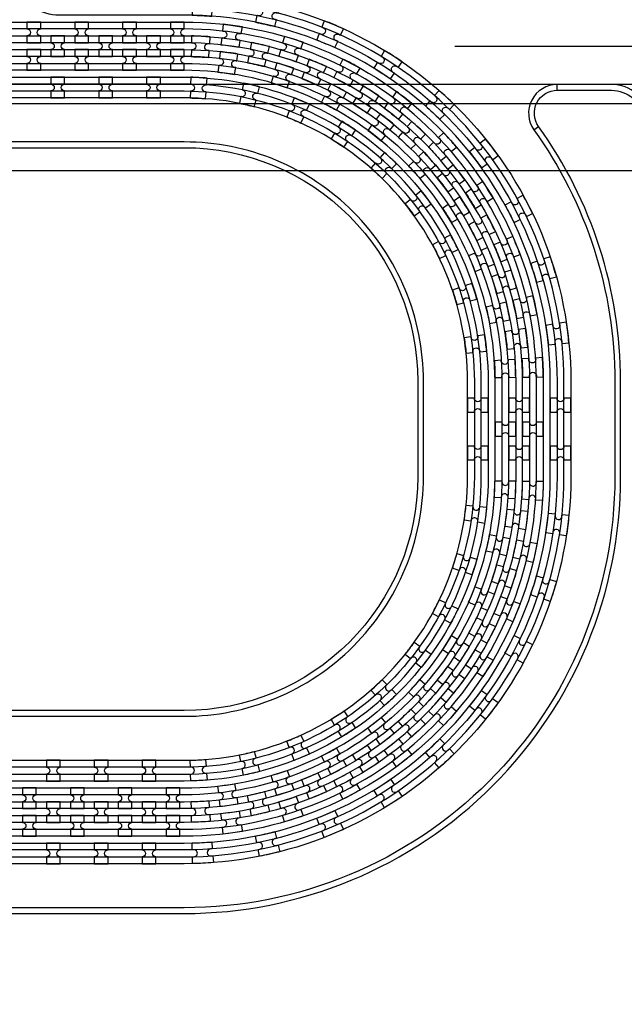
# Model space of a CAD drawing. Extents: x -63500 to 63500, y -63500 to 63500.
# Tile 225 of 256: x 9249 to 12408, y 20646 to 25788. Entities that reach past the tile are written whole.
import ezdxf

# ---------------------------------------------------------------- set-up
doc = ezdxf.new("R2010")
doc.units = 13
doc.header["$MEASUREMENT"] = 0
for name, color, linetype in [('1_Metal', 2, 'Continuous'), ('2_Electrodes', 5, 'Continuous'), ('3_Outline', 4, 'Continuous')]:
    doc.layers.add(name, color=color, linetype=linetype)

# ---------------------------------------------------------------- blocks, each defined once
blk = doc.blocks.new('*U107')
at = {"layer": '1_Metal'}
for points in [[(137.3, 193.7, -1), (140.1, 229.6, 0.000475), (142.9, 229.4), (145.6, 265.3, -0.013499), (66.1, 273.3), (61.5, 237.6, 0.000627), (65.3, 237.1, -1), (60.8, 201.4, -0.000627), (56.9, 201.9), (52.3, 166.2, 0.013498), (137.6, 157.5), (140.3, 193.5, -0.000475)], [(-23, 31.6), (-17.3, 67.2, -0.000725), (-22.1, 68, -1), (-16.2, 103.5, 0.000725), (-11.5, 102.7), (-5.7, 138.2, -0.013497), (-91.8, 154.6), (-99.5, 119.4, 0.000878), (-93.8, 118.2, -1), (-101.4, 83, -0.000877), (-107.2, 84.3), (-114.9, 49.1, 0.013496)], [(38.6, 59.1), (34, 23.4, 0.000987), (40.8, 22.5, -1), (36.4, -13.2, -0.000987), (29.4, -12.4), (24.9, -48.1, 0.013495), (121.7, -57.8), (124.4, -21.9, -0.000835), (118.5, -21.5, -1), (121.3, 14.4, 0.000835), (127, 14), (129.7, 49.9, -0.013497), (38.6, 59.1)], [(-122.5, 13.9), (-130.2, -21.2, 0.001088), (-122.5, -22.9, -1), (-130.1, -58.1, -0.001088), (-137.9, -56.4), (-145.6, -91.6, 0.013495), (-46.1, -110.5), (-40.3, -75, -0.000936), (-47.1, -73.9, -1), (-41.2, -38.3, 0.000936), (-34.6, -39.4), (-28.8, -3.9, -0.013496)], [(16.3, -192.1, -1), (11.9, -227.9, -0.001268), (1.9, -226.6), (-2.6, -262.3, 0.013494), (105.8, -273.3), (108.5, -237.4, -0.001116), (99.6, -236.7, -1), (102.5, -200.8, 0.001116), (111.1, -201.5), (113.8, -165.6, -0.013495), (11.1, -155.2), (6.5, -190.9, 0.001268)]]:
    blk.add_lwpolyline(points, format="xyb", close=True, dxfattribs=at)
blk = doc.blocks.new('*U109')
at = {"layer": '1_Metal', "color": 0, "linetype": 'ByBlock', "lineweight": -2, "transparency": 16777216}
for p, rotation in [((-415.8, 1200.9), 80.00000000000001), ((-537.3, 919.2), 70.00000000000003), ((-705.7, 662.9), 59.99999999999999), ((-916.2, 439.7), 50), ((-1162.2, 256.5), 40), ((-1436.2, 118.7), 30.00000000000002), ((-1730.1, 30.7), 19.99999999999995), ((-2034.7, -5), 9.999999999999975)]:
    blk.add_blockref('*U107', p, dxfattribs=dict(at, rotation=rotation))
blk.add_blockref('*U107', (-2340.9, 12.7), dxfattribs=at)
blk = doc.blocks.new('*U110')
at = {"layer": '1_Metal'}
for points in [[(137.3, 193.7, -1), (140.1, 229.6, 0.000475), (142.9, 229.4), (145.6, 265.3, -0.013499), (66.1, 273.3), (61.5, 237.6, 0.000627), (65.3, 237.1, -1), (60.8, 201.4, -0.000627), (56.9, 201.9), (52.3, 166.2, 0.013498), (137.6, 157.5), (140.3, 193.5, -0.000475)], [(-23, 31.6), (-17.3, 67.2, -0.000725), (-22.1, 68, -1), (-16.2, 103.5, 0.000725), (-11.5, 102.7), (-5.7, 138.2, -0.013497), (-91.8, 154.6), (-99.5, 119.4, 0.000878), (-93.8, 118.2, -1), (-101.4, 83, -0.000877), (-107.2, 84.3), (-114.9, 49.1, 0.013496)], [(38.6, 59.1), (34, 23.4, 0.000987), (40.8, 22.5, -1), (36.4, -13.2, -0.000987), (29.4, -12.4), (24.9, -48.1, 0.013495), (121.7, -57.8), (124.4, -21.9, -0.000835), (118.5, -21.5, -1), (121.3, 14.4, 0.000835), (127, 14), (129.7, 49.9, -0.013497), (38.6, 59.1)], [(-122.5, 13.9), (-130.2, -21.2, 0.001088), (-122.5, -22.9, -1), (-130.1, -58.1, -0.001088), (-137.9, -56.4), (-145.6, -91.6, 0.013495), (-46.1, -110.5), (-40.3, -75, -0.000936), (-47.1, -73.9, -1), (-41.2, -38.3, 0.000936), (-34.6, -39.4), (-28.8, -3.9, -0.013496)], [(16.3, -192.1, -1), (11.9, -227.9, -0.001268), (1.9, -226.6), (-2.6, -262.3, 0.013494), (105.8, -273.3), (108.5, -237.4, -0.001116), (99.6, -236.7, -1), (102.5, -200.8, 0.001116), (111.1, -201.5), (113.8, -165.6, -0.013495), (11.1, -155.2), (6.5, -190.9, 0.001268)]]:
    blk.add_lwpolyline(points, format="xyb", close=True, dxfattribs=at)
blk = doc.blocks.new('*U111')
at = {"layer": '1_Metal', "color": 0, "linetype": 'ByBlock', "lineweight": -2, "transparency": 16777216}
for p, rotation in [((-415.8, 1200.9), 80.00000000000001), ((-537.3, 919.2), 70.00000000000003), ((-705.7, 662.9), 59.99999999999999), ((-916.2, 439.7), 50), ((-1162.2, 256.5), 40), ((-1436.2, 118.7), 30.00000000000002), ((-1730.1, 30.7), 19.99999999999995), ((-2034.7, -5), 9.999999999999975)]:
    blk.add_blockref('*U110', p, dxfattribs=dict(at, rotation=rotation))
blk.add_blockref('*U110', (-2340.9, 12.7), dxfattribs=at)
blk = doc.blocks.new('*U112')
at = {"layer": '1_Metal'}
for points in [[(-270, 36), (-270, -36), (-234, -36, -0.414214), (-216, -18), (-216, -18, -0.414214), (-198, -36), (-162, -36), (-162, 36), (-198, 36, -0.414214), (-216, 18), (-216, 18, -0.414214), (-234, 36)], [(54, -35.9), (54, 36.1), (18, 36.1, -0.414214), (0, 18.1), (0, 18.1, -0.414214), (-18, 36.1), (-54, 36.1), (-54, -35.9), (-18, -35.9, -0.414214), (0, -17.9), (0, -17.9, -0.414214), (18, -35.9), (54, -35.9)], [(162, 35.9), (162, -36.1), (198, -36.1, -0.414214), (216, -18.1), (216, -18.1, -0.414214), (234, -36.1), (270, -36.1), (270, 35.9), (234, 35.9, -0.414214), (216, 17.9), (216, 17.9, -0.414214), (198, 35.9)]]:
    blk.add_lwpolyline(points, format="xyb", close=True, dxfattribs=at)
blk = doc.blocks.new('*U113')
at = {"layer": '1_Metal', "color": 0, "linetype": 'ByBlock', "lineweight": -2, "transparency": 16777216}
for p in [(0, 250), (0, 0)]:
    blk.add_blockref('*U112', p, dxfattribs=at)

msp = doc.modelspace()

# ---------------------------------------------------------------- linework, layer by layer
for p, q in [((11522.9, 25650), (14522.9, 25650)), ((14415.8, 25450), (6394.3, 25450)), ((6394.3, 25350), (13944.8, 25350)), ((0, 25000), (34000, 25000))]:
    msp.add_line(p, q)
for radius in [50000, 47500, 45000]:
    msp.add_circle((0, 0), radius)
at = {"layer": '1_Metal'}
for points in [[(-50000, 0, -1), (50000, 0), (51000, 0, 1), (-51000, 0)], [(-20487.8, 21560), (-20085.9, 21560), (10108.6, 21560, 0.414214), (11948.6, 23400), (11948.6, 23900, 0.414214), (10108.6, 25740), (8875.7, 25740, 0.244698), (8860.9, 25732.4), (8819.6, 25761.3), (8884.1, 25853.5), (8925.1, 25824.8), (8910.7, 25804.4, 0.606815), (8925.5, 25776), (10108.7, 25776, -0.414214), (11984.7, 23900), (11984.7, 23400, -0.414214), (10108.7, 21524), (-20085.9, 21524), (-20487.8, 21524)], [(9358.7, 25668), (9358.7, 25704, -0.414214), (9340.7, 25722), (9340.7, 25722, -0.414214), (9358.7, 25740), (9358.7, 25776), (9286.7, 25776), (9286.7, 25740, -0.414214), (9304.7, 25722), (9304.7, 25722, -0.414214), (9286.7, 25704), (9286.7, 25668)], [(9608.7, 25668), (9608.7, 25704, -0.414214), (9590.7, 25722), (9590.7, 25722, -0.414214), (9608.7, 25740), (9608.7, 25776), (9536.7, 25776), (9536.7, 25740, -0.414214), (9554.7, 25722), (9554.7, 25722, -0.414214), (9536.7, 25704), (9536.7, 25668)], [(9858.7, 25668), (9858.7, 25704, -0.414214), (9840.7, 25722), (9840.7, 25722, -0.414214), (9858.7, 25740), (9858.7, 25776), (9786.7, 25776), (9786.7, 25740, -0.414214), (9804.7, 25722), (9804.7, 25722, -0.414214), (9786.7, 25704), (9786.7, 25668)], [(10108.7, 25668), (10108.7, 25704, -0.414214), (10090.7, 25722), (10090.7, 25722, -0.414214), (10108.7, 25740), (10108.7, 25776), (10036.7, 25776), (10036.7, 25740, -0.414214), (10054.7, 25722), (10054.7, 25722, -0.414214), (10036.7, 25704), (10036.7, 25668)], [(-20487.8, 21632), (-20085.9, 21632), (10108.6, 21632, 0.414214), (11876.6, 23400), (11876.6, 23900, 0.414214), (10108.6, 25668), (8824.5, 25668, 0.244698), (8809.8, 25660.4), (8768.9, 25689), (8819.6, 25761.3), (8860.9, 25732.4, 0.606815), (8875.7, 25704), (10108.6, 25704, -0.414214), (11912.6, 23900), (11912.6, 23400, -0.414214), (10108.6, 21596), (-20085.9, 21596), (-20487.8, 21596)], [(-20487.8, 21704), (-20085.9, 21704), (10108.6, 21704, 0.414214), (11804.6, 23400), (11804.6, 23900, 0.414214), (10108.6, 25596), (8774.3, 25596, 0.244698), (8759.5, 25588.4), (8718.6, 25617.1), (8768.9, 25689), (8809.8, 25660.4, 0.606815), (8824.5, 25632), (10108.6, 25632, -0.414214), (11840.6, 23900), (11840.6, 23400, -0.414214), (10108.6, 21668), (-20085.9, 21668), (-20487.8, 21668)], [(9483.7, 25704), (9411.7, 25704), (9411.7, 25668, -0.414214), (9429.7, 25650), (9429.7, 25650, -0.414214), (9411.7, 25632), (9411.7, 25596), (9483.7, 25596), (9483.7, 25632, -0.414214), (9465.7, 25650), (9465.7, 25650, -0.414214), (9483.7, 25668), (9483.7, 25704)], [(9733.7, 25704), (9661.7, 25704), (9661.7, 25668, -0.414214), (9679.7, 25650), (9679.7, 25650, -0.414214), (9661.7, 25632), (9661.7, 25596), (9733.7, 25596), (9733.7, 25632, -0.414214), (9715.7, 25650), (9715.7, 25650, -0.414214), (9733.7, 25668), (9733.7, 25704)], [(9983.7, 25704), (9911.7, 25704), (9911.7, 25668, -0.414214), (9929.7, 25650), (9929.7, 25650, -0.414214), (9911.7, 25632), (9911.7, 25596), (9983.7, 25596), (9983.7, 25632, -0.414214), (9965.7, 25650), (9965.7, 25650, -0.414214), (9983.7, 25668), (9983.7, 25704)], [(-20487.8, 21776), (-20085.9, 21776), (-20085.9, 21776), (10108.7, 21776, 0.414214), (11732.7, 23400), (11732.7, 23900, 0.414214), (10108.7, 25524), (8723.8, 25524, 0.244698), (8709.1, 25516.4), (8694.7, 25495.9), (8653.8, 25524.6), (8718.6, 25617.1), (8759.5, 25588.4, 0.606815), (8774.3, 25560), (10108.6, 25560, -0.414214), (11768.6, 23900), (11768.6, 23400, -0.414214), (10108.6, 21740), (-20085.9, 21740), (-20487.8, 21740)], [(9358.7, 25632), (9286.7, 25632), (9286.7, 25596, -0.414214), (9304.7, 25578), (9304.7, 25578, -0.414214), (9286.7, 25560), (9286.7, 25524), (9358.7, 25524), (9358.7, 25560, -0.414214), (9340.7, 25578), (9340.7, 25578, -0.414214), (9358.7, 25596), (9358.7, 25632)], [(9608.7, 25632), (9536.7, 25632), (9536.7, 25596, -0.414214), (9554.7, 25578), (9554.7, 25578, -0.414214), (9536.7, 25560), (9536.7, 25524), (9608.7, 25524), (9608.7, 25560, -0.414214), (9590.7, 25578), (9590.7, 25578, -0.414214), (9608.7, 25596), (9608.7, 25632)], [(9858.7, 25632), (9786.7, 25632), (9786.7, 25596, -0.414214), (9804.7, 25578), (9804.7, 25578, -0.414214), (9786.7, 25560), (9786.7, 25524), (9858.7, 25524), (9858.7, 25560, -0.414214), (9840.7, 25578), (9840.7, 25578, -0.414214), (9858.7, 25596), (9858.7, 25632)], [(10108.7, 25632), (10036.7, 25632), (10036.7, 25596, -0.414214), (10054.7, 25578), (10054.7, 25578, -0.414214), (10036.7, 25560), (10036.7, 25524), (10108.7, 25524), (10108.7, 25560, -0.414214), (10090.7, 25578), (10090.7, 25578, -0.414214), (10108.7, 25596), (10108.7, 25632)], [(9411.7, 25380), (9483.7, 25380), (9483.7, 25416, -0.414214), (9465.7, 25434), (9465.7, 25434, -0.414214), (9483.7, 25452), (9483.7, 25488), (9411.7, 25488), (9411.7, 25452, -0.414214), (9429.7, 25434), (9429.7, 25434, -0.414214), (9411.7, 25416)], [(9661.7, 25380), (9733.7, 25380), (9733.7, 25416, -0.414214), (9715.7, 25434), (9715.7, 25434, -0.414214), (9733.7, 25452), (9733.7, 25488), (9661.7, 25488), (9661.7, 25452, -0.414214), (9679.7, 25434), (9679.7, 25434, -0.414214), (9661.7, 25416)], [(9911.7, 25380), (9983.7, 25380), (9983.7, 25416, -0.414214), (9965.7, 25434), (9965.7, 25434, -0.414214), (9983.7, 25452), (9983.7, 25488), (9911.7, 25488), (9911.7, 25452, -0.414214), (9929.7, 25434), (9929.7, 25434, -0.414214), (9911.7, 25416)], [(11840.7, 23686), (11804.7, 23686, -0.414214), (11786.7, 23668), (11786.7, 23668, -0.414214), (11768.7, 23686), (11732.7, 23686), (11732.7, 23614), (11768.7, 23614, -0.414214), (11786.7, 23632), (11786.7, 23632, -0.414214), (11804.7, 23614), (11840.7, 23614)], [(11876.7, 23686), (11876.7, 23614), (11912.7, 23614, -0.414214), (11930.7, 23632), (11930.7, 23632, -0.414214), (11948.7, 23614), (11984.7, 23614), (11984.7, 23686), (11948.7, 23686, -0.414214), (11930.7, 23668), (11930.7, 23668, -0.414214), (11912.7, 23686), (11876.7, 23686)], [(9388.7, 21812), (9460.7, 21812), (9460.7, 21848, -0.414214), (9442.7, 21866), (9442.7, 21866, -0.414214), (9460.7, 21884), (9460.7, 21920), (9388.7, 21920), (9388.7, 21884, -0.414214), (9406.7, 21866), (9406.7, 21866, -0.414214), (9388.7, 21848)], [(9638.7, 21812), (9710.7, 21812), (9710.7, 21848, -0.414214), (9692.7, 21866), (9692.7, 21866, -0.414214), (9710.7, 21884), (9710.7, 21920), (9638.7, 21920), (9638.7, 21884, -0.414214), (9656.7, 21866), (9656.7, 21866, -0.414214), (9638.7, 21848)], [(9888.7, 21812), (9960.7, 21812), (9960.7, 21848, -0.414214), (9942.7, 21866), (9942.7, 21866, -0.414214), (9960.7, 21884), (9960.7, 21920), (9888.7, 21920), (9888.7, 21884, -0.414214), (9906.7, 21866), (9906.7, 21866, -0.414214), (9888.7, 21848)], [(9335.6, 21668), (9335.6, 21704, -0.414214), (9317.6, 21722), (9317.6, 21722, -0.414214), (9335.6, 21740), (9335.6, 21776), (9263.6, 21776), (9263.6, 21740, -0.414214), (9281.6, 21722), (9281.6, 21722, -0.414214), (9263.6, 21704), (9263.6, 21668)], [(9585.6, 21668), (9585.6, 21704, -0.414214), (9567.6, 21722), (9567.6, 21722, -0.414214), (9585.6, 21740), (9585.6, 21776), (9513.6, 21776), (9513.6, 21740, -0.414214), (9531.6, 21722), (9531.6, 21722, -0.414214), (9513.6, 21704), (9513.6, 21668)], [(9835.6, 21668), (9835.6, 21704, -0.414214), (9817.6, 21722), (9817.6, 21722, -0.414214), (9835.6, 21740), (9835.6, 21776), (9763.6, 21776), (9763.6, 21740, -0.414214), (9781.6, 21722), (9781.6, 21722, -0.414214), (9763.6, 21704), (9763.6, 21668)], [(10085.6, 21668), (10085.6, 21704, -0.414214), (10067.6, 21722), (10067.6, 21722, -0.414214), (10085.6, 21740), (10085.6, 21776), (10013.6, 21776), (10013.6, 21740, -0.414214), (10031.6, 21722), (10031.6, 21722, -0.414214), (10013.6, 21704), (10013.6, 21668)], [(9460.6, 21704), (9388.6, 21704), (9388.6, 21668, -0.414214), (9406.6, 21650), (9406.6, 21650, -0.414214), (9388.6, 21632), (9388.6, 21596), (9460.6, 21596), (9460.6, 21632, -0.414214), (9442.6, 21650), (9442.6, 21650, -0.414214), (9460.6, 21668), (9460.6, 21704)], [(9710.6, 21704), (9638.6, 21704), (9638.6, 21668, -0.414214), (9656.6, 21650), (9656.6, 21650, -0.414214), (9638.6, 21632), (9638.6, 21596), (9710.6, 21596), (9710.6, 21632, -0.414214), (9692.6, 21650), (9692.6, 21650, -0.414214), (9710.6, 21668), (9710.6, 21704)], [(9960.6, 21704), (9888.6, 21704), (9888.6, 21668, -0.414214), (9906.6, 21650), (9906.6, 21650, -0.414214), (9888.6, 21632), (9888.6, 21596), (9960.6, 21596), (9960.6, 21632, -0.414214), (9942.6, 21650), (9942.6, 21650, -0.414214), (9960.6, 21668), (9960.6, 21704)], [(9335.6, 21632), (9263.6, 21632), (9263.6, 21596, -0.414214), (9281.6, 21578), (9281.6, 21578, -0.414214), (9263.6, 21560), (9263.6, 21524), (9335.6, 21524), (9335.6, 21560, -0.414214), (9317.6, 21578), (9317.6, 21578, -0.414214), (9335.6, 21596), (9335.6, 21632)], [(9585.6, 21632), (9513.6, 21632), (9513.6, 21596, -0.414214), (9531.6, 21578), (9531.6, 21578, -0.414214), (9513.6, 21560), (9513.6, 21524), (9585.6, 21524), (9585.6, 21560, -0.414214), (9567.6, 21578), (9567.6, 21578, -0.414214), (9585.6, 21596), (9585.6, 21632)], [(9835.6, 21632), (9763.6, 21632), (9763.6, 21596, -0.414214), (9781.6, 21578), (9781.6, 21578, -0.414214), (9763.6, 21560), (9763.6, 21524), (9835.6, 21524), (9835.6, 21560, -0.414214), (9817.6, 21578), (9817.6, 21578, -0.414214), (9835.6, 21596), (9835.6, 21632)], [(10085.6, 21632), (10013.6, 21632), (10013.6, 21596, -0.414214), (10031.6, 21578), (10031.6, 21578, -0.414214), (10013.6, 21560), (10013.6, 21524), (10085.6, 21524), (10085.6, 21560, -0.414214), (10067.6, 21578), (10067.6, 21578, -0.414214), (10085.6, 21596), (10085.6, 21632)], [(9388.6, 21380), (9460.6, 21380), (9460.6, 21416, -0.414214), (9442.6, 21434), (9442.6, 21434, -0.414214), (9460.6, 21452), (9460.6, 21488), (9388.6, 21488), (9388.6, 21452, -0.414214), (9406.6, 21434), (9406.6, 21434, -0.414214), (9388.6, 21416)], [(9638.6, 21380), (9710.6, 21380), (9710.6, 21416, -0.414214), (9692.6, 21434), (9692.6, 21434, -0.414214), (9710.6, 21452), (9710.6, 21488), (9638.6, 21488), (9638.6, 21452, -0.414214), (9656.6, 21434), (9656.6, 21434, -0.414214), (9638.6, 21416)], [(9888.6, 21380), (9960.6, 21380), (9960.6, 21416, -0.414214), (9942.6, 21434), (9942.6, 21434, -0.414214), (9960.6, 21452), (9960.6, 21488), (9888.6, 21488), (9888.6, 21452, -0.414214), (9906.6, 21434), (9906.6, 21434, -0.414214), (9888.6, 21416)]]:
    msp.add_lwpolyline(points, format="xyb", close=True, dxfattribs=at)
for points in [[(753.2, 25776), (7391.8, 25776, 0.244698), (7514.7, 25840), (9210.2, 28261.4, -0.414214), (9577.9, 28326.3), (10216.8, 27878.9, -0.414214), (10281.7, 27511.2), (9332.8, 26156.1, 0.606815), (9455.7, 25920), (9840.7, 25920), (10108.7, 25920, -0.414214), (12128.7, 23900), (12128.7, 23400, -0.414214), (10108.7, 21380), (-20085.9, 21380)], [(-20085.9, 21416), (10108.6, 21416, 0.414214), (12092.6, 23400), (12092.6, 23900, 0.414214), (10108.6, 25884), (9455.7, 25884, -0.606815), (9303.3, 26176.7), (10247.5, 27525.2), (10252.2, 27531.8, 0.414214), (10196.2, 27849.4), (9557.3, 28296.8, 0.414214), (9239.7, 28240.8), (7544.2, 25819.3, -0.244698), (7391.8, 25740), (7255.3, 25740), (803.6, 25740, 0.606815)], [(803.6, 25704), (7255.3, 25704), (7391.8, 25704, 0.244698), (7573.7, 25798.7), (9269.2, 28220.1, -0.414214), (9536.6, 28267.3), (10175.6, 27819.9, -0.414214), (10222.7, 27552.5), (10218.1, 27545.9), (9273.8, 26197.4, 0.606815), (9455.7, 25848), (10108.6, 25848, -0.414214), (12056.6, 23900), (12056.6, 23400, -0.414214), (10108.6, 21452), (-20085.9, 21452)], [(-20085.9, 21488), (10108.7, 21488, 0.414214), (12020.7, 23400), (12020.7, 23900, 0.414214), (10108.7, 25812), (9840.7, 25812), (9455.7, 25812, -0.606815), (9244.3, 26218), (10193.2, 27573.1, 0.414214), (10154.9, 27790.4), (9516, 28237.8, 0.414214), (9298.7, 28199.5), (7603.2, 25778, -0.244698), (7391.8, 25668), (7005.3, 25668), (853.9, 25668, 0.606815)], [(853.9, 25632), (7005.3, 25632), (7005.3, 25632, -0.606815), (7216.7, 25226), (6167, 23726.9, 0.414214), (6205.3, 23509.7), (6844.2, 23062.3, 0.414214), (7061.5, 23100.6), (8656.2, 25378, -0.244698), (8867.5, 25488), (9840.7, 25488), (10108.7, 25488, -0.414214), (11696.7, 23900), (11696.7, 23400, -0.414214), (10108.7, 21812), (-20085.9, 21812)], [(-20085.9, 21848), (10108.6, 21848, 0.414214), (11660.6, 23400), (11660.6, 23900, 0.414214), (10108.6, 25452), (8867.5, 25452, 0.244698), (8685.7, 25357.4), (7091, 23079.9, -0.414214), (6823.6, 23032.8), (6184.6, 23480.2, -0.414214), (6137.5, 23747.6), (7187.2, 25246.7, 0.606815), (7005.3, 25596), (905, 25596, 0.606815)], [(905, 25560), (7005.3, 25560, -0.606815), (7157.7, 25267.3), (6108, 23768.2, 0.414214), (6164, 23450.7), (6802.9, 23003.3, 0.414214), (7120.5, 23059.3), (8715.1, 25336.7, -0.244698), (8867.5, 25416), (10108.6, 25416, -0.414214), (11624.6, 23900), (11624.6, 23400, -0.414214), (10108.6, 21884), (-20085.9, 21884.1)], [(-20085.9, 21920), (10108.7, 21920, 0.414214), (11588.7, 23400), (11588.7, 23900, 0.414214), (10108.7, 25380), (9840.7, 25380), (8867.5, 25380, 0.244698), (8744.6, 25316.1), (7150, 23038.6, -0.414214), (6782.3, 22973.8), (6143.3, 23421.2, -0.414214), (6078.5, 23788.9), (7128.2, 25288, 0.606815), (7005.3, 25524), (954.8, 25524, 0.606815)]]:
    msp.add_lwpolyline(points, format="xyb", dxfattribs=at)
at = {"layer": '2_Electrodes'}
for points in [[(47500, 0, 1), (-47500, 0), (-51000, 0, -1), (51000, 0)], [(12388.7, 23400), (12388.7, 23900, 0.156977), (11960.6, 25230, -0.610914), (12058.1, 25420), (12058.1, 25450, 0.610914), (11936.2, 25212.5, -0.156977), (12358.7, 23900), (12358.7, 23400, -0.414214), (10108.7, 21150), (-19487.8, 21150), (-19487.8, 21120), (10108.7, 21120, 0.414214)]]:
    msp.add_lwpolyline(points, format="xyb", close=True, dxfattribs=at)
for points in [[(12473.5, 25400, 0.182676), (12341.2, 25450), (12058.1, 25450, 0.610914), (11936.2, 25212.5), (11960.6, 25230, -0.610914), (12058.1, 25420), (12341.2, 25420, -0.182676), (12453.6, 25377.5, 0.182676)], [(-19487.8, 22150), (10108.7, 22150, 0.414214), (11358.7, 23400), (11358.7, 23900, 0.414214), (10108.7, 25150), (8845.6, 25150, 0.244698), (8599.8, 25022.1), (7190.9, 23009.9, -0.414214), (6753.6, 22932.8), (6114.7, 23380.2, -0.414214), (6037.5, 23817.5), (6640, 24678, 0.606815), (6394.3, 25150), (1995.2, 25150, 0.606815)], [(1995.2, 25120), (6394.3, 25120, -0.606815), (6615.4, 24695.2), (6013, 23834.7, 0.414214), (6097.4, 23355.7), (6736.4, 22908.3, 0.414214), (7215.5, 22992.7), (8624.4, 25004.9, -0.244698), (8845.6, 25120), (10108.7, 25120, -0.414214), (11328.7, 23900), (11328.7, 23400, -0.414214), (10108.7, 22180), (-19487.8, 22180)]]:
    msp.add_lwpolyline(points, format="xyb", dxfattribs=at)
at = {"layer": '3_Outline'}
for points in [[(47500, 0, 1), (-47500, 0), (-51000, 0, -1), (51000, 0)], [(12388.7, 23400), (12388.7, 23900, 0.156977), (11960.6, 25230, -0.610914), (12058.1, 25420), (12058.1, 25450, 0.610914), (11936.2, 25212.5, -0.156977), (12358.7, 23900), (12358.7, 23400, -0.414214), (10108.7, 21150), (-19487.8, 21150), (-19487.8, 21120), (10108.7, 21120, 0.414214)]]:
    msp.add_lwpolyline(points, format="xyb", close=True, dxfattribs=at)
for points in [[(12473.5, 25400, 0.182676), (12341.2, 25450), (12058.1, 25450, 0.610914), (11936.2, 25212.5), (11960.6, 25230, -0.610914), (12058.1, 25420), (12341.2, 25420, -0.182676), (12453.6, 25377.5, 0.182676)], [(-19487.8, 22150), (10108.7, 22150, 0.414214), (11358.7, 23400), (11358.7, 23900, 0.414214), (10108.7, 25150), (8845.6, 25150, 0.244698), (8599.8, 25022.1), (7190.9, 23009.9, -0.414214), (6753.6, 22932.8), (6114.7, 23380.2, -0.414214), (6037.5, 23817.5), (6640, 24678, 0.606815), (6394.3, 25150), (1995.2, 25150, 0.606815)], [(1995.2, 25120), (6394.3, 25120, -0.606815), (6615.4, 24695.2), (6013, 23834.7, 0.414214), (6097.4, 23355.7), (6736.4, 22908.3, 0.414214), (7215.5, 22992.7), (8624.4, 25004.9, -0.244698), (8845.6, 25120), (10108.7, 25120, -0.414214), (11328.7, 23900), (11328.7, 23400, -0.414214), (10108.7, 22180), (-19487.8, 22180)]]:
    msp.add_lwpolyline(points, format="xyb", dxfattribs=at)

# ---------------------------------------------------------------- block references
at = {"layer": '1_Metal'}
for name, p, rotation in [('*U109', (11348.4, 26327.5), 103), ('*U113', (11858.7, 23775), 180)]:
    msp.add_blockref(name, p, dxfattribs=dict(at, rotation=rotation))
at = {"layer": '1_Metal', "xscale": -1, "rotation": 76.99999999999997}
msp.add_blockref('*U111', (11348.4, 20972.6), dxfattribs=at)

doc.saveas('drawing.dxf')
